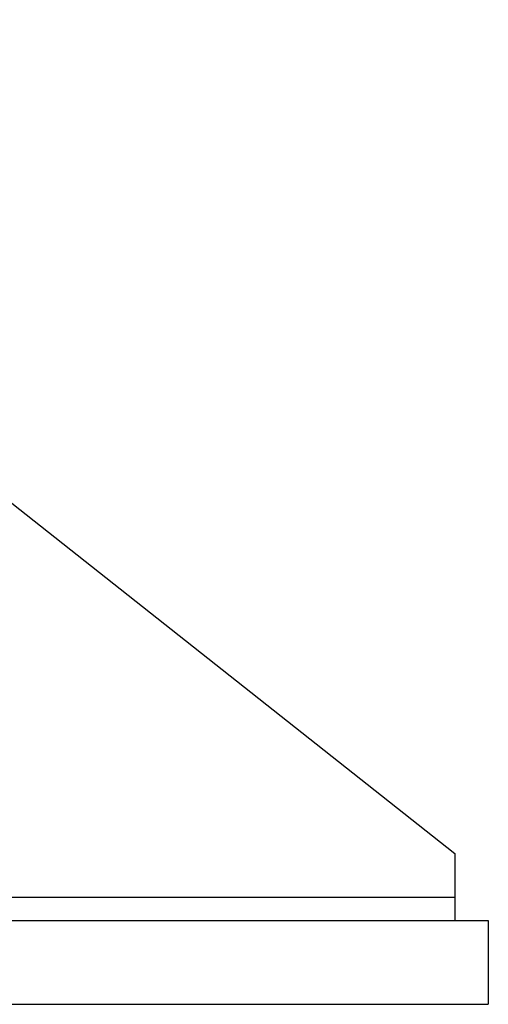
# Model space of a CAD drawing. Header units: inches. Extents: x 0 to 20790, y -12 to 14700.
# Tile 155 of 256: x 8042 to 8182, y 9166 to 9461. Entities that reach past the tile are written whole.
import ezdxf

# ---------------------------------------------------------------- set-up
doc = ezdxf.new("R2010")
doc.units = ezdxf.units.IN
doc.layers.add('1', color=7, linetype='Continuous', true_color=0xffffff)
doc.layers.add('254', color=7, linetype='Continuous', true_color=0xffffff)
doc.styles.add('latin_extended', font='simplex.shx')
doc.dimstyles.get("Standard").update_dxf_attribs({"dimtxt": 0.18, "dimasz": 0.18, "dimexe": 0.18, "dimexo": 0.0625, "dimgap": 0.09, "dimtad": 0, "dimtih": 1, "dimtoh": 1, "dimdec": 4, "dimzin": 0, "dimdsep": 46, "dimtxsty": 'Standard', "dimcen": 0.09, "dimadec": 0, "dimazin": 0, "dimtfac": 1, "dimtdec": 4, "dimtofl": 0, "dimtmove": 0, "dimatfit": 3, "dimfxl": 1, "dimtolj": 1, "dimtzin": 0, "dimarcsym": 0})

# ---------------------------------------------------------------- blocks, each defined once
blk = doc.blocks.new('_U4')
at = {"layer": '254', "color": 3, "linetype": 'Continuous', "lineweight": 13, "transparency": 16777216}
for p, q in [((1196.91, 10968.48), (1196.91, 7971.96)), ((8181.91, 9131.48), (8181.91, 7971.96)), ((1319.41, 8006.96), (8059.41, 8006.96))]:
    blk.add_line(p, q, dxfattribs=at)
at = {"layer": '254', "color": 3, "transparency": 16777216}
for points in [[(1319.41, 8027.37), (1319.41, 7986.54), (1196.91, 8006.96)], [(8059.41, 7986.54), (8059.41, 8027.37), (8181.91, 8006.96)]]:
    blk.add_solid(points, dxfattribs=at)
at = {"layer": 'Defpoints', "color": 0, "transparency": 16777216}
for p in [(1196.91, 11003.48), (8181.91, 9166.48), (8181.91, 8006.96)]:
    blk.add_point(p, dxfattribs=at)
at = {"layer": '254', "color": 2, "lineweight": 13, "transparency": 16777216, "insert": (4473.58, 8190.71), "char_height": 122.5, "attachment_point": 1, "style": 'latin_extended'}
blk.add_mtext('\\A1;6985', dxfattribs=at)

msp = doc.modelspace()

# ---------------------------------------------------------------- linework, layer by layer
at = {"layer": '1', "color": 2, "linetype": 'Continuous', "lineweight": 25}
for p, q in [((7931.915, 9401.481), (8171.915, 9211.481)), ((8171.915, 9211.481), (8171.915, 9198.481)), ((7954.915, 9198.481), (8171.915, 9198.481)), ((8171.915, 9198.481), (8171.915, 9191.481)), ((7911.915, 9191.481), (8181.915, 9191.481)), ((8181.915, 9191.481), (8181.915, 9166.481)), ((7911.915, 9166.481), (8181.915, 9166.481))]:
    msp.add_line(p, q, dxfattribs=at)

# ---------------------------------------------------------------- dimensions: what is measured, and where the dimension line sits
at = {"layer": '254', "color": 2, "linetype": 'Continuous', "lineweight": 13}
dim = msp.add_linear_dim(base=(8181.915, 8006.958), p1=(1196.915, 11003.48), p2=(8181.915, 9166.481), dimstyle='Standard', override={"dimscale": 35, "dimtxt": 3.5, "dimasz": 3.5, "dimexe": 1, "dimexo": 1, "dimgap": 1.75, "dimtad": 1, "dimtih": 1, "dimtoh": 0, "dimdec": 2, "dimlfac": 1, "dimzin": 8, "dimdsep": 46, "dimlunit": 2, "dimtxsty": 'latin_extended', "dimsah": 1, "dimse1": 0, "dimse2": 0, "dimsd1": 0, "dimsd2": 0, "dimclrd": 3, "dimclre": 3, "dimclrt": 2, "dimtol": 0, "dimtm": -0.1, "dimtfac": 0.714286, "dimtdec": 3, "dimtofl": 1, "dimtmove": 0, "dimtzin": 8, "dimlwd": 13, "dimlwe": 13}, dxfattribs=at)
dim.commit()
dim.dimension.update_dxf_attribs({"geometry": '_U4', "text_midpoint": (4689.415, 8006.958), "dimtype": 160})

doc.saveas('drawing.dxf')
